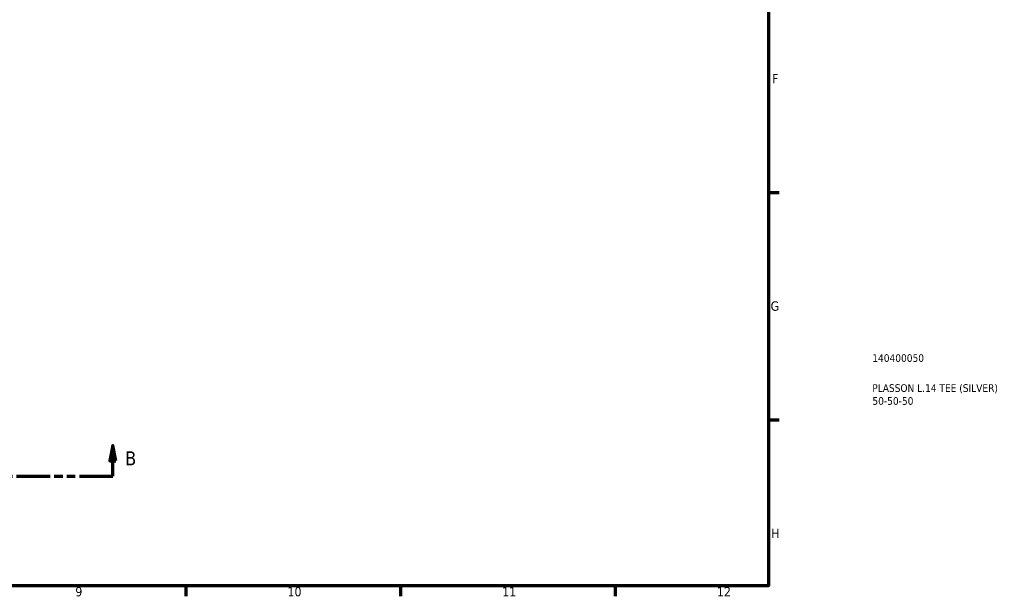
# Model space of a CAD drawing. Header units: millimetres. Extents: x 0 to 898, y -263 to 673.
# Tile 5 of 12: x 577 to 898, y 17 to 205. Entities that reach past the tile are written whole.
import ezdxf

# ---------------------------------------------------------------- set-up
doc = ezdxf.new("R2010")
doc.units = ezdxf.units.MM
doc.linetypes.add('DOUBLE_DASH_CHAIN', pattern=[1.2403, 0.6614, -0.0827, 0.1654, -0.0827, 0.1654, -0.0827])
for name, color, linetype, lineweight in [('Border (ANSI)', 7, 'Continuous', 70), ('Section Line (ANSI)', 7, 'DOUBLE_DASH_CHAIN', 70), ('Title (ISO)', 7, 'Continuous', 50)]:
    doc.layers.add(name, color=color, linetype=linetype, lineweight=lineweight)
doc.styles.add('Label Text (ANSI)', font='tahoma.ttf')
doc.styles.add('Note Text (ANSI)', font='tahoma.ttf')
doc.styles.add('Note Text (ISO)', font='tahoma.ttf')

# ---------------------------------------------------------------- blocks, each defined once
blk = doc.blocks.new('Borders Default Border')
at = {"layer": 'Border (ANSI)'}
for p, q in [((821, 148.5), (824.45, 148.5)), ((821, 74.25), (824.45, 74.25)), ((630.75, 20), (630.75, 16.55)), ((700.83, 20), (700.83, 16.55)), ((770.92, 20), (770.92, 16.55))]:
    blk.add_line(p, q, dxfattribs=at)
at = {"layer": 'Border (ANSI)', "flags": 128}
blk.add_lwpolyline([(20, 20), (20, 574), (821, 574), (821, 20), (20, 20)], dxfattribs=at)
at = {"layer": 'Border (ANSI)', "attachment_point": 7, "style": 'Note Text (ANSI)'}
for s, insert, char_height in [('F', (822.14, 184.1), 3.05), ('G', (821.66, 109.79), 3.05), ('H', (821.81, 35.6), 3.05), ('9', (594.7, 16.49), 3.05), ('10', (663.96, 16.49), 3.048), ('11', (734.04, 16.55), 3.048), ('12', (804.13, 16.55), 3.048)]:
    blk.add_mtext(s, dxfattribs=dict(at, insert=insert, char_height=char_height))
blk = doc.blocks.new('Title Blocks ISO')
at = {"layer": 'Title (ISO)', "color": 232, "true_color": 0xca0064, "style": 'Note Text (ISO)'}
for tag, p in [('PART_NUMBER_001', (33.84, 73.14)), ('DESCRIPTION_001', (33.84, 63.34)), ('DESCRIPTION_002', (33.88, 59.12))]:
    blk.add_attdef(tag, p, '', height=2.5, dxfattribs=at)
blk = doc.blocks.new('2dTransSection0')
at = {"layer": 'Section Line (ANSI)', "linetype": 'Continuous'}
for p, q in [((268.01, 65.84), (267.01, 60.84)), ((268.01, 60.84), (268.01, 65.84)), ((269.01, 60.84), (268.01, 65.84)), ((606.95, 65.84), (605.95, 60.84)), ((606.95, 60.84), (606.95, 65.84)), ((607.95, 60.84), (606.95, 65.84)), ((267.01, 60.84), (269.01, 60.84)), ((268.01, 55.84), (268.01, 60.84)), ((605.95, 60.84), (607.95, 60.84)), ((606.95, 55.84), (606.95, 60.84)), ((268.01, 55.84), (278.92, 55.84)), ((596.05, 55.84), (606.95, 55.84))]:
    blk.add_line(p, q, dxfattribs=at)
at = {"layer": 'Section Line (ANSI)', "linetype": 'DOUBLE_DASH_CHAIN', "ltscale": 16.529814}
blk.add_line((268.01, 55.84), (606.95, 55.84), dxfattribs=at)
at = {"layer": 'Section Line (ANSI)', "linetype": 'Continuous', "flags": 128}
for points in [[(269.01, 60.84), (268.01, 65.84), (267.01, 60.84), (269.01, 60.84)], [(607.95, 60.84), (606.95, 65.84), (605.95, 60.84), (607.95, 60.84)]]:
    blk.add_lwpolyline(points, dxfattribs=at)
at = {"layer": 'Section Line (ANSI)'}
for points in [[(269.01, 60.84), (268.01, 65.84), (267.01, 60.84), (269.01, 60.84)], [(607.95, 60.84), (606.95, 65.84), (605.95, 60.84), (607.95, 60.84)]]:
    blk.add_solid(points, dxfattribs=at)
at = {"layer": 'Section Line (ANSI)', "char_height": 4.57, "attachment_point": 7, "style": 'Label Text (ANSI)'}
for insert in [(261.27, 59.34), (610.9, 59.34)]:
    blk.add_mtext('B', dxfattribs=dict(at, insert=insert))

msp = doc.modelspace()

# ---------------------------------------------------------------- block references
msp.add_blockref('Borders Default Border', (0, 0))
msp.add_blockref('Title Blocks ISO', (821, 20)).add_auto_attribs({'PART_NUMBER_001': '140400050', 'DESCRIPTION_001': 'PLASSON L.14 TEE (SILVER)', 'DESCRIPTION_002': '50-50-50'})
at = {"layer": 'Section Line (ANSI)'}
msp.add_blockref('2dTransSection0', (0, 0), dxfattribs=at)

doc.saveas('drawing.dxf')
